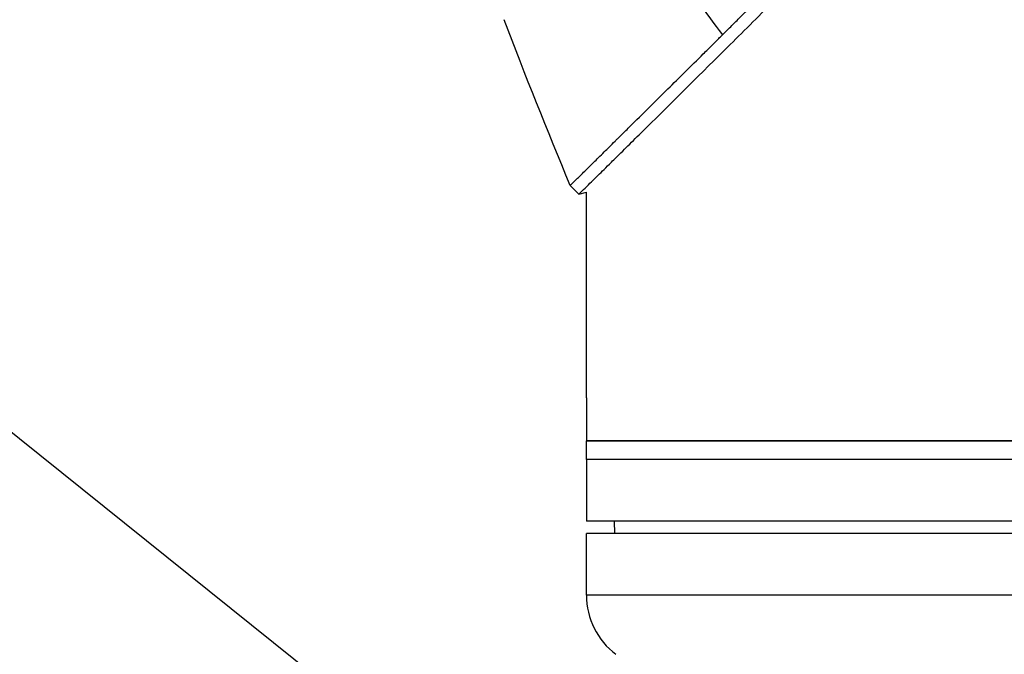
# Model space of a CAD drawing. Header units: millimetres. Extents: x 0 to 4378, y 0 to 2376.
# Tile 208 of 256: x 1392 to 1472, y 1111 to 1163. Entities that reach past the tile are written whole.
import ezdxf

# ---------------------------------------------------------------- set-up
doc = ezdxf.new("R2010")
doc.units = ezdxf.units.MM
doc.header["$LTSCALE"] = 0.2
doc.styles.add('Rainbow-5.0 Style', font='malgunsl.ttf')
doc.dimstyles.new('Rainbow-5.0 Style', dxfattribs={"dimtxt": 4, "dimasz": 2.5, "dimexe": 1, "dimexo": 1, "dimgap": 1, "dimtad": 1, "dimdsep": 46, "dimtxsty": 'Rainbow-5.0 Style', "dimcen": 0, "dimclrd": 251, "dimclre": 251, "dimclrt": 7, "dimazin": 3, "dimtp": 0.1, "dimtm": 0.1, "dimtfac": 0.61, "dimtmove": 0, "dimatfit": 3, "dimfxl": 1, "dimlwd": -1, "dimlwe": -1, "dimarcsym": 1})

# ---------------------------------------------------------------- blocks, each defined once
blk = doc.blocks.new('A$C51789057')
for p, q in [((-208, 546.513), (-208.707, 547.22)), ((-208, 546.513), (-207.4, 546.672)), ((-207.4, 530), (-207.4, 546.672)), ((-207.398, 529.5), (-207.398, 526.5)), ((-89.4, 526.5), (-207.4, 526.5)), ((-207.4, 525), (-207.4, 526.5)), ((-207.398, 526.5), (-89.4, 526.5)), ((-89.4, 525), (-207.4, 525)), ((-89.4, 525), (-207.4, 525)), ((-207.4, 525), (-207.4, 520)), ((-89.4, 520), (-207.4, 520)), ((-205.095, 519), (-205.113, 520)), ((-89.4, 519), (-207.4, 519)), ((-207.4, 514), (-207.4, 519)), ((-89.4, 514), (-207.4, 514))]:
    blk.add_line(p, q)
blk.add_arc((-201.4, 514), 6, 180, 233.1301)
for points in [[(-204.538, 570.581), (-201.828, 566.826), (-199.109, 563.105), (-196.38, 559.419)], [(-208.707, 547.22), (-210.559, 551.671), (-212.345, 556.15), (-214.062, 560.655)], [(-208, 546.513), (-208, 546.513), (-208, 546.513), (-208, 546.513)]]:
    blk.add_open_spline(points, degree=3)
for points, knots in [([(-208, 546.513), (-208, 546.513), (-207.945, 546.567), (-207.726, 546.783), (-207.562, 546.944), (-207.201, 547.3), (-207.034, 547.464), (-206.591, 547.901), (-206.298, 548.189), (-205.779, 548.701), (-205.579, 548.899), (-205.124, 549.348), (-204.866, 549.602), (-203.869, 550.587), (-203.043, 551.403), (-200.303, 554.115), (-198.139, 556.261), (-194.547, 559.831), (-193.292, 561.08), (-191.343, 563.021), (-190.681, 563.681), (-189.674, 564.685), (-189.335, 565.023), (-188.824, 565.533), (-188.653, 565.704), (-188.199, 566.157), (-187.989, 566.366), (-187.964, 566.391)], [0, 0, 0, 0, 0.449356, 0.449356, 0.898467, 0.898467, 1.197468, 1.197468, 1.595858, 1.595858, 1.82337, 1.82337, 2.083118, 2.083118, 2.775822, 2.775822, 4.159486, 4.159486, 4.850949, 4.850949, 5.197063, 5.197063, 5.370242, 5.370242, 5.456832, 5.456832, 5.599134, 5.599134, 5.599134, 5.599134]), ([(-196.38, 559.419), (-196.362, 559.437), (-196.299, 559.5), (-196.157, 559.641), (-196.101, 559.697), (-195.932, 559.864), (-195.819, 559.976), (-195.479, 560.314), (-195.251, 560.542), (-194.56, 561.229), (-194.093, 561.694), (-193.303, 562.481), (-192.984, 562.798), (-192.34, 563.44), (-192.015, 563.764), (-191.196, 564.579), (-190.699, 565.075), (-189.945, 565.827), (-189.692, 566.08), (-189.311, 566.46), (-189.183, 566.587), (-188.992, 566.778), (-188.928, 566.842), (-188.847, 566.923), (-188.684, 567.085), (-188.671, 567.098)], [-1.054271, -1.054271, -1.054271, -1.054271, -1.016011, -1.016011, -0.991173, -0.991173, -0.941498, -0.941498, -0.842144, -0.842144, -0.643564, -0.643564, -0.511372, -0.511372, -0.379025, -0.379025, -0.180334, -0.180334, -0.080976, -0.080976, -0.031296, -0.031296, -0.006457, -0.006457, -0.000001, -0.000001, -0.000001, -0.000001]), ([(-208.707, 547.22), (-208.707, 547.22), (-208.707, 547.22), (-208.707, 547.22), (-208.658, 547.268), (-208.536, 547.388), (-208.509, 547.415), (-208.418, 547.505), (-208.345, 547.576), (-208.174, 547.745), (-208.075, 547.842), (-207.861, 548.053), (-207.748, 548.164), (-207.392, 548.516), (-207.123, 548.78), (-206.557, 549.338), (-206.267, 549.624), (-205.678, 550.205), (-205.386, 550.494), (-205.006, 550.869), (-204.938, 550.937), (-204.751, 551.122), (-204.631, 551.24), (-204.244, 551.622), (-203.968, 551.895), (-203.182, 552.672), (-202.651, 553.198), (-201.252, 554.584), (-200.35, 555.478), (-198.917, 556.899), (-198.426, 557.386), (-197.798, 558.01), (-197.671, 558.136), (-197.354, 558.452), (-197.161, 558.643), (-196.87, 558.932), (-196.773, 559.029), (-196.626, 559.175), (-196.577, 559.223), (-196.452, 559.348), (-196.395, 559.404), (-196.38, 559.419)], [-0.8441102, -0.8441102, -0.8441102, -0.8441102, -0.843958, -0.843958, -0.7585248, -0.7585248, -0.7370027, -0.7370027, -0.6943038, -0.6943038, -0.6506717, -0.6506717, -0.610004, -0.610004, -0.533695, -0.533695, -0.4669865, -0.4669865, -0.4087151, -0.4087151, -0.3960011, -0.3960011, -0.3745212, -0.3745212, -0.3281531, -0.3281531, -0.2469126, -0.2469126, -0.1250047, -0.1250047, -0.0640569, -0.0640569, -0.0488199, -0.0488199, -0.0259823, -0.0259823, -0.014544, -0.014544, -0.0088247, -0.0088247, -0.000001, -0.000001, -0.000001, -0.000001]), ([(-207.4, 530), (-207.4, 530), (-207.4, 529.99), (-207.4, 529.972), (-207.4, 529.953), (-207.399, 529.925), (-207.399, 529.89), (-207.399, 529.855), (-207.399, 529.812), (-207.398, 529.765), (-207.398, 529.718), (-207.398, 529.664), (-207.398, 529.61), (-207.398, 529.574), (-207.398, 529.537), (-207.398, 529.5)], [0.5001155, 0.5001155, 0.5001155, 0.5001155, 0.6074676, 0.6074676, 0.6074676, 0.7149351, 0.7149351, 0.7149351, 0.8224051, 0.8224051, 0.8224051, 0.9298767, 0.9298767, 0.9298767, 1, 1, 1, 1])]:
    blk.add_open_spline(points, degree=3, knots=knots)

msp = doc.modelspace()

# ---------------------------------------------------------------- block references
msp.add_blockref('A$C51789057', (1645.046, 602.257))

# ---------------------------------------------------------------- leaders
at = {"annotation_type": 0, "has_hookline": 1, "hookline_direction": 1, "text_width": 101.602}
msp.add_leader([(1496.648, 1044.674), (1372.305, 1144.505), (1359.805, 1144.505)], dimstyle='Rainbow-5.0 Style', override={"dimscale": 5, "dimgap": 1, "dimtad": 1}, dxfattribs=at)

doc.saveas('drawing.dxf')
